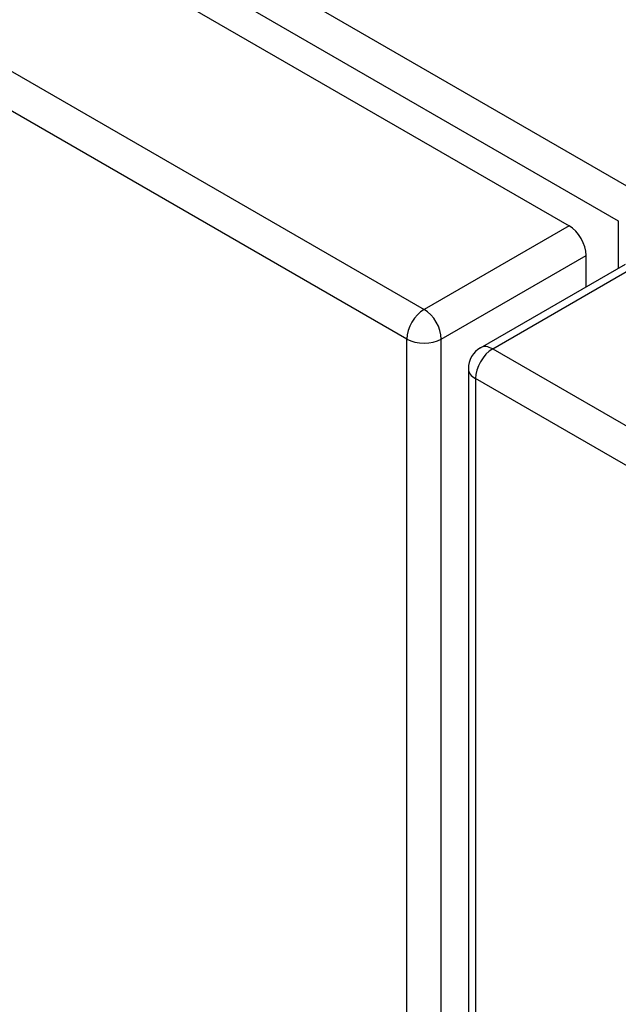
# Model space of a CAD drawing. Header units: inches. Extents: x 378.5 to 447.1, y 142.6 to 213.3.
# Tile 73 of 112: x 406.4 to 408.8, y 187 to 191.1. Entities that reach past the tile are written whole.
import ezdxf

# ---------------------------------------------------------------- set-up
doc = ezdxf.new("R2010")
doc.units = ezdxf.units.IN
doc.header["$MEASUREMENT"] = 0
doc.layers.add('Visible Edges(ANSI)', color=7, linetype='Continuous', lineweight=25)
doc.layers.add('Visible Tangent Edges(ANSI)', color=7, linetype='Continuous', lineweight=25)

msp = doc.modelspace()

# ---------------------------------------------------------------- linework, layer by layer
at = {"layer": 'Visible Edges(ANSI)'}
for p, q in [((379.1798, 207.1982), (408.599, 190.213)), ((408.669, 189.9644), (408.669, 190.0917)), ((408.2384, 189.7157), (408.8288, 190.0566)), ((408.1889, 189.63), (408.1889, 159.6483))]:
    msp.add_line(p, q, dxfattribs=at)
msp.add_arc((408.2879, 189.63), 0.099, 120, 180, dxfattribs=at)
msp.add_ellipse((408.599, 190.1322), major_axis=(-0.0495, 0.0857), ratio=0.57735, start_param=3.926991, end_param=5.497787, dxfattribs=at)
at = {"layer": 'Visible Tangent Edges(ANSI)'}
for p, q in [((408.8698, 190.3545), (379.3113, 207.4201)), ((379.2413, 207.2989), (408.7998, 190.2333)), ((378.5894, 206.8573), (408.0085, 189.8721)), ((407.9385, 189.7508), (378.5194, 206.736)), ((408.7998, 190.2333), (408.7998, 190.0399)), ((408.599, 190.213), (408.0085, 189.8721)), ((408.0785, 189.7508), (408.669, 190.0917)), ((408.2879, 189.7108), (408.8783, 190.0517)), ((407.9385, 159.7691), (407.9385, 189.7508)), ((408.0785, 159.7691), (408.0785, 189.7508)), ((408.2879, 189.7108), (437.707, 172.7257)), ((437.637, 172.6044), (408.2178, 189.5896)), ((408.2178, 189.5896), (408.2178, 159.6078))]:
    msp.add_line(p, q, dxfattribs=at)
for centre, major_axis, start_param, end_param in [((408.0085, 189.7913), (0.0495, 0.0857), 0.785398, 2.356194), ((408.0085, 189.7913), (-0.0495, 0.0857), 3.926991, 5.497787), ((408.0085, 189.7913), (-0.099, 0), 0.785398, 2.356194), ((408.2879, 189.63), (-0.0495, -0.0857), 3.926991, 5.497787), ((408.2879, 189.63), (-0.0495, 0.0857), 5.497787, 6.283185), ((408.2879, 189.63), (-0.099, 0), 0, 0.785398)]:
    msp.add_ellipse(centre, major_axis=major_axis, ratio=0.57735, start_param=start_param, end_param=end_param, dxfattribs=at)

doc.saveas('drawing.dxf')
